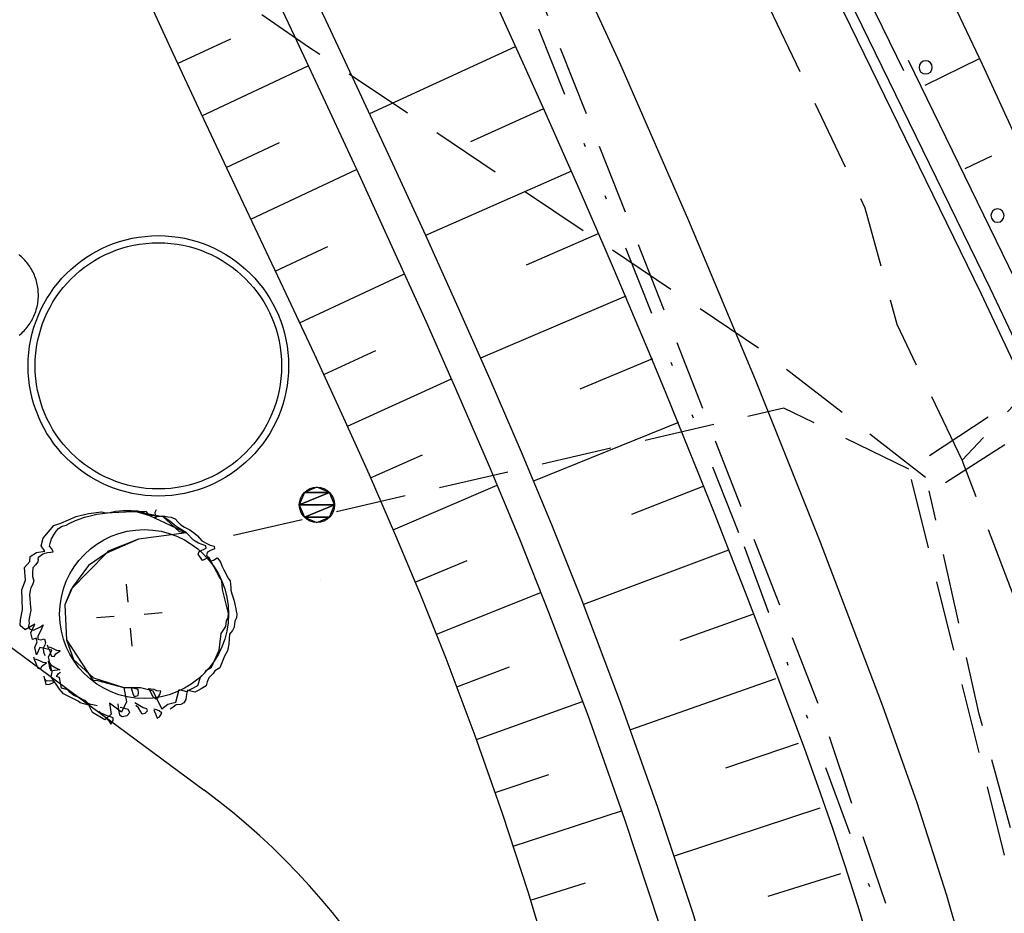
# Model space of a CAD drawing. Extents: x 446224 to 446791, y 446199 to 447379.
# Tile 105 of 113: x 446329 to 446357, y 447286 to 447311. Entities that reach past the tile are written whole.
import ezdxf

# ---------------------------------------------------------------- set-up
doc = ezdxf.new("R2010")
doc.units = 0
doc.header["$LTSCALE"] = 2
doc.header["$MEASUREMENT"] = 0
for name, pattern in [('AUSGEZOGEN', [0]), ('GESTRICH-X2', [1.5, 1, -0.5]), ('GETRENNTX3', [3.25, 1, -0.75, 0, -0.75, 0, -0.75])]:
    doc.linetypes.add(name, pattern=pattern)
for name, color, linetype in [('BOESCHG', 250, 'AUSGEZOGEN'), ('DB-Autohof', 15, 'CONTINUOUS'), ('GASLTG', 4, 'GESTRICH-X2'), ('SCHMUTZWASSER', 30, 'GESTRICH-X2'), ('STROMLTG', 4, 'AUSGEZOGEN'), ('TELEKOM', 4, 'GETRENNTX3'), ('W-LTG', 4, 'GESTRICH-X2')]:
    doc.layers.add(name, color=color, linetype=linetype)

msp = doc.modelspace()

# ---------------------------------------------------------------- linework, layer by layer
at = {"layer": 'BOESCHG'}
msp.add_lwpolyline([(446482.746, 447140.555, 0.000007), (446485.092, 447124.399, 0.000282)], format="xyb", dxfattribs=at)
at = {"layer": 'DB-Autohof', "linetype": 'Continuous'}
for p, q in [((446350.05, 447317.165), (446356.682, 447303.563)), ((446350.5, 447317.385), (446354.215, 447309.765)), ((446349.78, 447317.034), (446356.411, 447303.433)), ((446344.104, 447314.439), (446346.142, 447309.984)), ((446336.848, 447313.215), (446337.801, 447311.184)), ((446335.948, 447312.782), (446336.899, 447310.753)), ((446342.401, 447312.171), (446342.929, 447311.023)), ((446332.668, 447311.974), (446333.452, 447310.257)), ((446355.475, 447312.007), (446356.453, 447309.939)), ((446337.801, 447311.184), (446338.752, 447309.151)), ((446342.929, 447311.023), (446343.452, 447309.873)), ((446336.899, 447310.753), (446337.849, 447308.724)), ((446333.592, 447309.955), (446335.103, 447310.657)), ((446343.183, 447310.433), (446339.04, 447308.532)), ((446333.452, 447310.257), (446334.249, 447308.545)), ((446334.282, 447308.474), (446337.302, 447309.892)), ((446343.452, 447309.873), (446343.969, 447308.721)), ((446346.142, 447309.984), (446348.107, 447305.496)), ((446354.347, 447310.05), (446357.378, 447303.834)), ((446354.827, 447309.343), (446356.375, 447310.105)), ((446354.827, 447309.343), (446356.375, 447310.105)), ((446356.453, 447309.939), (446357.403, 447307.858)), ((446338.752, 447309.151), (446339.697, 447307.117)), ((446337.849, 447308.724), (446338.793, 447306.692)), ((446334.249, 447308.545), (446335.053, 447306.836)), ((446343.988, 447308.671), (446341.915, 447307.736)), ((446343.969, 447308.721), (446344.483, 447307.566)), ((446334.975, 447307.002), (446336.483, 447307.71)), ((446344.483, 447307.566), (446344.991, 447306.409)), ((446355.971, 447306.972), (446356.724, 447307.332)), ((446355.971, 447306.972), (446356.724, 447307.332)), ((446339.697, 447307.117), (446340.634, 447305.079)), ((446335.053, 447306.836), (446335.861, 447305.128)), ((446335.671, 447305.531), (446338.678, 447306.942)), ((446344.781, 447306.903), (446340.639, 447305.067)), ((446338.793, 447306.692), (446339.729, 447304.657)), ((446344.991, 447306.409), (446345.495, 447305.25)), ((446348.107, 447305.496), (446349.999, 447300.978)), ((446335.861, 447305.128), (446336.668, 447303.42)), ((446345.562, 447305.13), (446343.494, 447304.229)), ((446345.495, 447305.25), (446345.993, 447304.088)), ((446340.634, 447305.079), (446341.557, 447303.036)), ((446336.366, 447304.06), (446337.863, 447304.762)), ((446339.729, 447304.657), (446340.651, 447302.616)), ((446329.118, 447304.496), (446329.082, 447304.526)), ((446329.153, 447304.466), (446329.118, 447304.496)), ((446329.186, 447304.435), (446329.153, 447304.466)), ((446329.219, 447304.402), (446329.186, 447304.435)), ((446329.251, 447304.369), (446329.219, 447304.402)), ((446329.281, 447304.335), (446329.251, 447304.369)), ((446329.311, 447304.299), (446329.281, 447304.335)), ((446329.339, 447304.263), (446329.311, 447304.299)), ((446329.367, 447304.226), (446329.339, 447304.263)), ((446329.393, 447304.188), (446329.367, 447304.226)), ((446329.417, 447304.149), (446329.393, 447304.188)), ((446329.441, 447304.11), (446329.417, 447304.149)), ((446329.463, 447304.069), (446329.441, 447304.11)), ((446329.485, 447304.028), (446329.463, 447304.069)), ((446329.504, 447303.987), (446329.485, 447304.028)), ((446329.523, 447303.945), (446329.504, 447303.987)), ((446337.059, 447302.587), (446340.035, 447303.983)), ((446345.993, 447304.088), (446346.487, 447302.924)), ((446329.54, 447303.902), (446329.523, 447303.945)), ((446329.556, 447303.859), (446329.54, 447303.902)), ((446329.57, 447303.815), (446329.556, 447303.859)), ((446329.583, 447303.771), (446329.57, 447303.815)), ((446329.595, 447303.726), (446329.583, 447303.771)), ((446329.605, 447303.681), (446329.595, 447303.726)), ((446329.614, 447303.636), (446329.605, 447303.681)), ((446329.622, 447303.591), (446329.614, 447303.636)), ((446329.628, 447303.545), (446329.622, 447303.591)), ((446329.632, 447303.499), (446329.628, 447303.545)), ((446329.635, 447303.453), (446329.632, 447303.499)), ((446329.637, 447303.407), (446329.635, 447303.453)), ((446336.668, 447303.42), (446337.468, 447301.709)), ((446356.411, 447303.433), (446357.632, 447300.838)), ((446356.682, 447303.563), (446357.905, 447300.962)), ((446329.608, 447303.087), (446329.617, 447303.132)), ((446329.617, 447303.132), (446329.624, 447303.178)), ((446329.624, 447303.178), (446329.629, 447303.224)), ((446329.629, 447303.224), (446329.633, 447303.269)), ((446329.633, 447303.269), (446329.636, 447303.315)), ((446329.636, 447303.315), (446329.637, 447303.361)), ((446329.637, 447303.361), (446329.637, 447303.407)), ((446346.33, 447303.351), (446342.201, 447301.585)), ((446329.528, 447302.823), (446329.545, 447302.866)), ((446329.545, 447302.866), (446329.56, 447302.909)), ((446329.56, 447302.909), (446329.574, 447302.953)), ((446329.574, 447302.953), (446329.587, 447302.997)), ((446329.587, 447302.997), (446329.598, 447303.042)), ((446329.598, 447303.042), (446329.608, 447303.087)), ((446341.557, 447303.036), (446342.464, 447300.985)), ((446346.487, 447302.924), (446346.976, 447301.758)), ((446329.375, 447302.54), (446329.4, 447302.579)), ((446329.4, 447302.579), (446329.425, 447302.618)), ((446329.425, 447302.618), (446329.448, 447302.657)), ((446329.448, 447302.657), (446329.47, 447302.698)), ((446329.47, 447302.698), (446329.491, 447302.739)), ((446329.491, 447302.739), (446329.51, 447302.781)), ((446329.51, 447302.781), (446329.528, 447302.823)), ((446340.651, 447302.616), (446341.557, 447300.568)), ((446329.129, 447302.267), (446329.163, 447302.298)), ((446329.163, 447302.298), (446329.197, 447302.33)), ((446329.197, 447302.33), (446329.229, 447302.362)), ((446329.229, 447302.362), (446329.26, 447302.396)), ((446329.26, 447302.396), (446329.291, 447302.431)), ((446329.291, 447302.431), (446329.32, 447302.467)), ((446329.32, 447302.467), (446329.348, 447302.503)), ((446329.348, 447302.503), (446329.375, 447302.54)), ((446329.094, 447302.238), (446329.129, 447302.267)), ((446337.743, 447301.117), (446339.224, 447301.805)), ((446346.976, 447301.758), (446347.461, 447300.589)), ((446337.468, 447301.709), (446338.258, 447299.995)), ((446347.082, 447301.566), (446345.022, 447300.701)), ((446338.416, 447299.648), (446341.369, 447300.995)), ((446342.464, 447300.985), (446343.35, 447298.926)), ((446349.999, 447300.978), (446351.817, 447296.428)), ((446341.557, 447300.568), (446342.441, 447298.512)), ((446347.461, 447300.589), (446347.967, 447299.352)), ((446338.258, 447299.995), (446339.033, 447298.274)), ((446347.823, 447299.76), (446343.701, 447298.092)), ((446347.967, 447299.352), (446348.412, 447298.249)), ((446339.074, 447298.179), (446340.55, 447298.833)), ((446343.35, 447298.926), (446344.212, 447296.857)), ((446342.441, 447298.512), (446343.302, 447296.445)), ((446339.033, 447298.274), (446339.787, 447296.545)), ((446348.412, 447298.249), (446348.851, 447297.144)), ((446337.55, 447297.915), (446337.197, 447297.768)), ((446337.904, 447297.768), (446337.55, 447297.915)), ((446339.718, 447296.704), (446342.668, 447297.972)), ((446348.545, 447297.947), (446346.483, 447297.144)), ((446337.904, 447297.768), (446337.05, 447297.415)), ((446337.197, 447297.768), (446337.05, 447297.415)), ((446337.05, 447297.415), (446337.904, 447297.768)), ((446337.904, 447297.768), (446337.197, 447297.768)), ((446337.197, 447297.768), (446337.904, 447297.768)), ((446338.05, 447297.415), (446337.904, 447297.768)), ((446337.904, 447297.768), (446337.904, 447297.768)), ((446337.904, 447297.768), (446337.904, 447297.768)), ((446332.979, 447297.273), (446332.948, 447297.196)), ((446337.05, 447297.415), (446337.197, 447297.061)), ((446338.05, 447297.415), (446337.05, 447297.415)), ((446337.05, 447297.415), (446338.05, 447297.415)), ((446338.05, 447297.415), (446337.197, 447297.061)), ((446337.197, 447297.061), (446338.05, 447297.415)), ((446337.904, 447297.061), (446338.05, 447297.415)), ((446338.05, 447297.415), (446338.05, 447297.415)), ((446338.05, 447297.415), (446338.05, 447297.415)), ((446323.849, 447297.069), (446334.351, 447289.305)), ((446323.849, 447297.069), (446334.351, 447289.305)), ((446330.278, 447296.897), (446330.71, 447297.082)), ((446330.694, 447296.97), (446330.82, 447297.018)), ((446330.694, 447296.97), (446330.82, 447297.018)), ((446330.71, 447297.082), (446331.057, 447297.167)), ((446330.82, 447297.018), (446330.946, 447297.066)), ((446330.82, 447297.018), (446330.946, 447297.066)), ((446330.946, 447297.066), (446331.074, 447297.095)), ((446330.946, 447297.066), (446331.074, 447297.095)), ((446331.057, 447297.167), (446331.426, 447297.217)), ((446331.074, 447297.095), (446331.184, 447297.123)), ((446331.074, 447297.095), (446331.184, 447297.123)), ((446331.184, 447297.123), (446331.293, 447297.151)), ((446331.184, 447297.123), (446331.293, 447297.151)), ((446331.293, 447297.151), (446331.46, 447297.165)), ((446331.293, 447297.151), (446331.46, 447297.165)), ((446331.426, 447297.217), (446331.53, 447297.192)), ((446331.46, 447297.165), (446331.662, 447297.2)), ((446331.46, 447297.165), (446331.662, 447297.2)), ((446331.53, 447297.192), (446332.122, 447297.214)), ((446331.662, 447297.2), (446331.827, 447297.233)), ((446331.662, 447297.2), (446331.827, 447297.233)), ((446331.827, 447297.233), (446332.049, 447297.252)), ((446331.827, 447297.233), (446332.049, 447297.252)), ((446332.049, 447297.252), (446332.273, 447297.252)), ((446332.049, 447297.252), (446332.273, 447297.252)), ((446332.122, 447297.214), (446332.413, 447297.225)), ((446332.273, 447297.252), (446332.459, 447297.248)), ((446332.273, 447297.252), (446332.459, 447297.248)), ((446332.413, 447297.225), (446333.17, 447297.083)), ((446332.413, 447297.225), (446332.795, 447297.108)), ((446332.712, 447297.213), (446332.413, 447297.225)), ((446332.459, 447297.248), (446332.573, 447297.221)), ((446332.459, 447297.248), (446332.573, 447297.221)), ((446332.573, 447297.221), (446332.649, 447297.208)), ((446332.573, 447297.221), (446332.649, 447297.208)), ((446332.795, 447297.108), (446332.712, 447297.213)), ((446332.869, 447297.114), (446332.795, 447297.108)), ((446332.795, 447297.108), (446333.842, 447296.618)), ((446333.17, 447297.083), (446332.869, 447297.114)), ((446332.954, 447297.122), (446332.942, 447297.047)), ((446332.942, 447297.047), (446333.031, 447297.091)), ((446332.948, 447297.196), (446332.954, 447297.122)), ((446333.031, 447297.091), (446333.105, 447297.097)), ((446333.105, 447297.097), (446333.179, 447297.104)), ((446333.17, 447297.083), (446333.639, 447296.653)), ((446333.367, 447296.95), (446333.17, 447297.083)), ((446333.179, 447297.104), (446333.312, 447297.078)), ((446333.312, 447297.078), (446333.406, 447297.067)), ((446333.406, 447297.067), (446333.522, 447297.021)), ((446333.522, 447297.021), (446333.603, 447296.934)), ((446337.197, 447297.061), (446337.55, 447296.915)), ((446337.904, 447297.061), (446337.197, 447297.061)), ((446337.197, 447297.061), (446337.904, 447297.061)), ((446337.55, 447296.915), (446337.904, 447297.061)), ((446337.904, 447297.061), (446337.904, 447297.061)), ((446337.904, 447297.061), (446337.904, 447297.061)), ((446348.851, 447297.144), (446349.286, 447296.04)), ((446329.774, 447296.464), (446330.079, 447296.825)), ((446330.079, 447296.825), (446330.278, 447296.897)), ((446330.142, 447296.663), (446330.209, 447296.744)), ((446330.142, 447296.663), (446330.209, 447296.744)), ((446330.209, 447296.744), (446330.316, 447296.808)), ((446330.209, 447296.744), (446330.316, 447296.808)), ((446330.316, 447296.808), (446330.425, 447296.836)), ((446330.316, 447296.808), (446330.425, 447296.836)), ((446330.425, 447296.836), (446330.515, 447296.881)), ((446330.425, 447296.836), (446330.515, 447296.881)), ((446330.515, 447296.881), (446330.694, 447296.97)), ((446330.515, 447296.881), (446330.694, 447296.97)), ((446333.548, 447296.798), (446333.367, 447296.95)), ((446333.842, 447296.618), (446333.548, 447296.798)), ((446333.603, 447296.934), (446333.685, 447296.848)), ((446333.685, 447296.848), (446333.784, 447296.782)), ((446333.784, 447296.782), (446333.94, 447296.701)), ((446333.94, 447296.701), (446334.078, 447296.601)), ((446344.212, 447296.857), (446345.045, 447294.776)), ((446329.717, 447296.254), (446329.774, 447296.464)), ((446329.981, 447296.352), (446330.011, 447296.447)), ((446329.981, 447296.352), (446330.011, 447296.447)), ((446330.011, 447296.447), (446330.075, 447296.565)), ((446330.011, 447296.447), (446330.075, 447296.565)), ((446330.075, 447296.565), (446330.142, 447296.663)), ((446330.075, 447296.565), (446330.142, 447296.663)), ((446332.482, 447296.442), (446331.576, 447296.04)), ((446332.482, 447296.442), (446331.622, 447296.103)), ((446333.842, 447296.618), (446332.482, 447296.442)), ((446333.842, 447296.618), (446332.482, 447296.442)), ((446333.639, 447296.653), (446333.842, 447296.618)), ((446334.046, 447296.411), (446333.842, 447296.618)), ((446334.078, 447296.601), (446334.159, 447296.533)), ((446334.159, 447296.533), (446334.282, 447296.395)), ((446339.787, 447296.545), (446340.516, 447294.806)), ((446343.302, 447296.445), (446344.133, 447294.366)), ((446351.817, 447296.428), (446353.56, 447291.85)), ((446329.824, 447296.095), (446329.717, 447296.254)), ((446329.953, 447296.238), (446329.981, 447296.352)), ((446329.953, 447296.238), (446329.981, 447296.352)), ((446330.015, 447296.168), (446329.953, 447296.238)), ((446330.015, 447296.168), (446329.953, 447296.238)), ((446330.06, 447296.079), (446330.015, 447296.168)), ((446330.06, 447296.079), (446330.015, 447296.168)), ((446334.183, 447296.329), (446334.046, 447296.411)), ((446334.394, 447296.254), (446334.183, 447296.329)), ((446334.203, 447296.089), (446334.401, 447296.18)), ((446334.282, 447296.395), (446334.419, 447296.313)), ((446334.401, 447296.18), (446334.394, 447296.254)), ((446334.419, 447296.313), (446334.517, 447296.265)), ((446334.517, 447296.265), (446334.631, 447296.238)), ((446334.637, 447296.163), (446334.529, 447296.117)), ((446334.631, 447296.238), (446334.637, 447296.163)), ((446329.389, 447295.809), (446329.407, 447295.949)), ((446329.407, 447295.949), (446329.585, 447296.057)), ((446329.585, 447296.057), (446329.824, 447296.095)), ((446329.631, 447295.857), (446329.625, 447295.793)), ((446329.631, 447295.857), (446329.625, 447295.793)), ((446329.631, 447295.857), (446329.644, 447295.932)), ((446329.631, 447295.857), (446329.644, 447295.932)), ((446329.644, 447295.932), (446329.749, 447296.016)), ((446329.644, 447295.932), (446329.749, 447296.016)), ((446329.749, 447296.016), (446329.821, 447296.04)), ((446329.749, 447296.016), (446329.821, 447296.04)), ((446329.821, 447296.04), (446329.893, 447296.065)), ((446329.821, 447296.04), (446329.893, 447296.065)), ((446329.893, 447296.065), (446329.986, 447296.073)), ((446329.893, 447296.065), (446329.986, 447296.073)), ((446329.986, 447296.073), (446330.06, 447296.079)), ((446329.986, 447296.073), (446330.06, 447296.079)), ((446331.576, 447296.04), (446330.565, 447295.019)), ((446331.576, 447296.04), (446331.057, 447295.69)), ((446331.622, 447296.103), (446331.576, 447296.04)), ((446334.172, 447296.012), (446334.203, 447296.089)), ((446334.299, 447295.836), (446334.172, 447296.012)), ((446334.478, 447295.925), (446334.299, 447295.836)), ((446334.439, 447296.072), (446334.409, 447295.995)), ((446334.409, 447295.995), (446334.453, 447295.906)), ((446334.529, 447296.117), (446334.439, 447296.072)), ((446334.453, 447295.906), (446334.535, 447295.82)), ((446334.786, 447295.355), (446334.478, 447295.925)), ((446334.608, 447295.844), (446334.714, 447295.909)), ((446334.714, 447295.909), (446334.776, 447295.84)), ((446349.247, 447296.125), (446345.121, 447294.581)), ((446349.286, 447296.04), (446349.717, 447294.935)), ((446329.244, 447295.638), (446329.389, 447295.809)), ((446329.275, 447295.27), (446329.244, 447295.638)), ((446329.48, 447295.622), (446329.465, 447295.488)), ((446329.48, 447295.622), (446329.465, 447295.488)), ((446329.553, 447295.707), (446329.48, 447295.622)), ((446329.553, 447295.707), (446329.48, 447295.622)), ((446329.625, 447295.793), (446329.553, 447295.707)), ((446329.625, 447295.793), (446329.553, 447295.707)), ((446331.057, 447295.69), (446330.607, 447295.074)), ((446334.535, 447295.82), (446334.608, 447295.844)), ((446334.776, 447295.84), (446334.819, 447295.769)), ((446334.819, 447295.769), (446334.845, 447295.678)), ((446334.845, 447295.678), (446334.91, 447295.571)), ((446340.345, 447295.221), (446341.821, 447295.837)), ((446329.465, 447295.488), (446329.474, 447295.383)), ((446329.465, 447295.488), (446329.474, 447295.383)), ((446329.474, 447295.383), (446329.511, 447295.254)), ((446329.474, 447295.383), (446329.511, 447295.254)), ((446334.85, 447295.267), (446334.786, 447295.355)), ((446334.91, 447295.571), (446334.976, 447295.447)), ((446334.976, 447295.447), (446335.022, 447295.339)), ((446335.022, 447295.339), (446335.086, 447295.251)), ((446329.165, 447294.996), (446329.275, 447295.27)), ((446329.421, 447295.061), (446329.401, 447294.98)), ((446329.421, 447295.061), (446329.401, 447294.98)), ((446329.467, 447295.144), (446329.421, 447295.061)), ((446329.467, 447295.144), (446329.421, 447295.061)), ((446329.511, 447295.254), (446329.467, 447295.144)), ((446329.511, 447295.254), (446329.467, 447295.144)), ((446330.607, 447295.074), (446330.387, 447294.575)), ((446330.565, 447295.019), (446330.387, 447294.575)), ((446332.185, 447294.646), (446332.143, 447295.156)), ((446334.871, 447295.008), (446334.85, 447295.267)), ((446335.086, 447295.251), (446335.094, 447295.158)), ((446335.094, 447295.158), (446335.101, 447295.066)), ((446335.101, 447295.066), (446335.107, 447294.992)), ((446337.655, 447295.263), (446337.655, 447295.263)), ((446329.185, 447294.441), (446329.165, 447294.996)), ((446329.401, 447294.98), (446329.386, 447294.846)), ((446329.401, 447294.98), (446329.386, 447294.846)), ((446329.386, 447294.846), (446329.393, 447294.767)), ((446329.386, 447294.846), (446329.393, 447294.767)), ((446329.393, 447294.767), (446329.406, 447294.609)), ((446329.393, 447294.767), (446329.406, 447294.609)), ((446335.015, 447294.405), (446334.871, 447295.008)), ((446335.107, 447294.992), (446335.135, 447294.882)), ((446335.135, 447294.882), (446335.186, 447294.719)), ((446340.516, 447294.806), (446341.216, 447293.056)), ((446340.948, 447293.736), (446343.914, 447294.921)), ((446345.045, 447294.776), (446346.17, 447291.81)), ((446349.717, 447294.935), (446350.142, 447293.829)), ((446329.406, 447294.609), (446329.415, 447294.504)), ((446329.406, 447294.609), (446329.415, 447294.504)), ((446329.415, 447294.504), (446329.421, 447294.425)), ((446329.415, 447294.504), (446329.421, 447294.425)), ((446330.387, 447294.575), (446330.436, 447293.583)), ((446330.387, 447294.575), (446330.436, 447293.583)), ((446335.186, 447294.719), (446335.216, 447294.591)), ((446335.216, 447294.591), (446335.245, 447294.463)), ((446335.245, 447294.463), (446335.251, 447294.389)), ((446329.13, 447294.146), (446329.185, 447294.441)), ((446329.384, 447294.236), (446329.367, 447294.129)), ((446329.384, 447294.236), (446329.367, 447294.129)), ((446329.421, 447294.425), (446329.384, 447294.236)), ((446329.421, 447294.425), (446329.384, 447294.236)), ((446331.793, 447294.243), (446331.283, 447294.201)), ((446332.64, 447294.311), (446333.15, 447294.353)), ((446334.982, 447294.123), (446335.03, 447294.22)), ((446335.04, 447294.333), (446335.015, 447294.405)), ((446335.03, 447294.22), (446335.04, 447294.333)), ((446335.266, 447294.204), (446335.219, 447294.107)), ((446335.251, 447294.389), (446335.276, 447294.316)), ((446335.276, 447294.316), (446335.266, 447294.204)), ((446344.133, 447294.366), (446345.244, 447291.434)), ((446349.926, 447294.303), (446347.863, 447293.555)), ((446329.117, 447293.985), (446329.13, 447294.146)), ((446329.26, 447293.865), (446329.117, 447293.985)), ((446329.538, 447294.021), (446329.26, 447293.865)), ((446329.373, 447294.05), (446329.354, 447293.969)), ((446329.373, 447294.05), (446329.354, 447293.969)), ((446329.354, 447293.969), (446329.386, 447293.892)), ((446329.354, 447293.969), (446329.386, 447293.892)), ((446329.367, 447294.129), (446329.373, 447294.05)), ((446329.367, 447294.129), (446329.373, 447294.05)), ((446329.426, 447293.773), (446329.538, 447294.021)), ((446329.496, 447293.849), (446329.7, 447293.945)), ((446329.496, 447293.849), (446329.7, 447293.945)), ((446329.7, 447293.945), (446329.774, 447294.004)), ((446329.7, 447293.945), (446329.774, 447294.004)), ((446329.774, 447294.004), (446329.709, 447293.84)), ((446329.774, 447294.004), (446329.709, 447293.84)), ((446332.247, 447293.908), (446332.29, 447293.398)), ((446334.827, 447293.756), (446334.959, 447293.953)), ((446334.959, 447293.953), (446334.982, 447294.123)), ((446335.196, 447293.937), (446335.148, 447293.84)), ((446335.206, 447294.031), (446335.196, 447293.937)), ((446335.219, 447294.107), (446335.206, 447294.031)), ((446329.386, 447293.892), (446329.496, 447293.849)), ((446329.386, 447293.892), (446329.496, 447293.849)), ((446329.468, 447293.591), (446329.426, 447293.773)), ((446329.571, 447293.626), (446329.468, 447293.591)), ((446329.606, 447293.523), (446329.571, 447293.626)), ((446329.663, 447293.757), (446329.617, 447293.673)), ((446329.663, 447293.757), (446329.617, 447293.673)), ((446329.617, 447293.673), (446329.623, 447293.594)), ((446329.617, 447293.673), (446329.623, 447293.594)), ((446329.709, 447293.84), (446329.663, 447293.757)), ((446329.709, 447293.84), (446329.663, 447293.757)), ((446334.773, 447293.285), (446334.827, 447293.756)), ((446335.063, 447293.739), (446335.055, 447293.608)), ((446335.148, 447293.84), (446335.063, 447293.739)), ((446350.142, 447293.829), (446350.564, 447292.722)), ((446329.54, 447293.359), (446329.606, 447293.523)), ((446329.584, 447293.15), (446329.54, 447293.359)), ((446329.677, 447293.363), (446329.584, 447293.15)), ((446329.623, 447293.594), (446329.704, 447293.575)), ((446329.623, 447293.594), (446329.704, 447293.575)), ((446330.02, 447293.28), (446329.677, 447293.363)), ((446329.704, 447293.575), (446329.807, 447293.61)), ((446329.704, 447293.575), (446329.807, 447293.61)), ((446329.823, 447293.426), (446329.777, 447293.342)), ((446329.823, 447293.426), (446329.777, 447293.342)), ((446329.777, 447293.342), (446329.786, 447293.237)), ((446329.777, 447293.342), (446329.786, 447293.237)), ((446329.807, 447293.61), (446329.842, 447293.507)), ((446329.807, 447293.61), (446329.842, 447293.507)), ((446329.842, 447293.507), (446329.823, 447293.426)), ((446329.842, 447293.507), (446329.823, 447293.426)), ((446329.887, 447293.438), (446329.914, 447293.347)), ((446329.887, 447293.438), (446329.914, 447293.347)), ((446329.914, 447293.347), (446329.958, 447293.257)), ((446329.914, 447293.347), (446329.958, 447293.257)), ((446330.065, 447293.322), (446329.949, 447293.368)), ((446330.065, 447293.322), (446329.949, 447293.368)), ((446330.436, 447293.583), (446331.186, 447292.428)), ((446330.436, 447293.583), (446330.636, 447293.018)), ((446335.049, 447293.459), (446335.009, 447293.269)), ((446335.055, 447293.608), (446335.049, 447293.459)), ((446329.496, 447293.095), (446329.523, 447293.005)), ((446329.496, 447293.095), (446329.523, 447293.005)), ((446329.786, 447293.237), (446329.821, 447293.134)), ((446329.786, 447293.237), (446329.821, 447293.134)), ((446329.924, 447293.09), (446330.02, 447293.28)), ((446330.031, 447292.673), (446329.924, 447293.09)), ((446329.958, 447293.257), (446329.983, 447293.185)), ((446329.958, 447293.257), (446329.983, 447293.185)), ((446329.983, 447293.185), (446330.008, 447293.113)), ((446329.983, 447293.185), (446330.008, 447293.113)), ((446330.008, 447293.113), (446330.083, 447293.1)), ((446330.008, 447293.113), (446330.083, 447293.1)), ((446330.162, 447293.274), (446330.065, 447293.322)), ((446330.162, 447293.274), (446330.065, 447293.322)), ((446330.083, 447293.1), (446330.133, 447293.179)), ((446330.083, 447293.1), (446330.133, 447293.179)), ((446330.133, 447293.179), (446330.256, 447293.264)), ((446330.133, 447293.179), (446330.256, 447293.264)), ((446330.256, 447293.264), (446330.162, 447293.274)), ((446330.256, 447293.264), (446330.162, 447293.274)), ((446334.553, 447292.801), (446334.773, 447293.285)), ((446334.929, 447293.113), (446334.852, 447292.921)), ((446335.009, 447293.269), (446334.929, 447293.113)), ((446329.523, 447293.005), (446329.567, 447292.915)), ((446329.523, 447293.005), (446329.567, 447292.915)), ((446329.674, 447292.98), (446329.558, 447293.026)), ((446329.674, 447292.98), (446329.558, 447293.026)), ((446329.567, 447292.915), (446329.592, 447292.843)), ((446329.567, 447292.915), (446329.592, 447292.843)), ((446329.592, 447292.843), (446329.617, 447292.77)), ((446329.592, 447292.843), (446329.617, 447292.77)), ((446329.771, 447292.932), (446329.674, 447292.98)), ((446329.771, 447292.932), (446329.674, 447292.98)), ((446329.692, 447292.758), (446329.742, 447292.836)), ((446329.692, 447292.758), (446329.742, 447292.836)), ((446329.742, 447292.836), (446329.865, 447292.921)), ((446329.742, 447292.836), (446329.865, 447292.921)), ((446329.865, 447292.921), (446329.771, 447292.932)), ((446329.865, 447292.921), (446329.771, 447292.932)), ((446329.908, 447292.974), (446329.991, 447292.869)), ((446329.908, 447292.974), (446329.991, 447292.869)), ((446329.956, 447292.847), (446329.931, 447292.92)), ((446329.956, 447292.847), (446329.931, 447292.92)), ((446329.962, 447292.773), (446329.956, 447292.847)), ((446329.962, 447292.773), (446329.956, 447292.847)), ((446329.991, 447292.869), (446330.128, 447292.787)), ((446329.991, 447292.869), (446330.128, 447292.787)), ((446330.128, 447292.787), (446330.245, 447292.722)), ((446330.128, 447292.787), (446330.245, 447292.722)), ((446330.636, 447293.018), (446331.202, 447292.494)), ((446334.411, 447292.715), (446334.553, 447292.801)), ((446334.789, 447292.785), (446334.647, 447292.698)), ((446334.852, 447292.921), (446334.789, 447292.785)), ((446341.216, 447293.056), (446342.04, 447290.862)), ((446341.527, 447292.246), (446343.021, 447292.812)), ((446329.617, 447292.77), (446329.692, 447292.758)), ((446329.617, 447292.77), (446329.692, 447292.758)), ((446329.789, 447292.546), (446329.846, 447292.308)), ((446329.789, 447292.546), (446329.846, 447292.308)), ((446330.006, 447292.684), (446329.962, 447292.773)), ((446330.006, 447292.684), (446329.962, 447292.773)), ((446329.995, 447292.525), (446330.031, 447292.673)), ((446330.235, 447292.172), (446329.995, 447292.525)), ((446330.097, 447292.71), (446330.006, 447292.684)), ((446330.097, 447292.71), (446330.006, 447292.684)), ((446330.171, 447292.716), (446330.097, 447292.71)), ((446330.171, 447292.716), (446330.097, 447292.71)), ((446330.149, 447292.534), (446330.206, 447292.62)), ((446330.149, 447292.534), (446330.206, 447292.62)), ((446330.232, 447292.508), (446330.149, 447292.534)), ((446330.232, 447292.508), (446330.149, 447292.534)), ((446330.245, 447292.722), (446330.171, 447292.716)), ((446330.245, 447292.722), (446330.171, 447292.716)), ((446330.206, 447292.62), (446330.268, 447292.657)), ((446330.206, 447292.62), (446330.268, 447292.657)), ((446330.289, 447292.205), (446330.232, 447292.508)), ((446330.289, 447292.205), (446330.232, 447292.508)), ((446334.167, 447292.285), (446334.241, 447292.514)), ((446334.241, 447292.514), (446334.361, 447292.636)), ((446334.361, 447292.636), (446334.411, 447292.715)), ((446334.598, 447292.62), (446334.477, 447292.498)), ((446334.647, 447292.698), (446334.598, 447292.62)), ((446350.564, 447292.722), (446350.98, 447291.613)), ((446329.875, 447292.404), (446329.813, 447292.473)), ((446329.875, 447292.404), (446329.813, 447292.473)), ((446329.846, 447292.308), (446329.957, 447292.318)), ((446329.846, 447292.308), (446329.957, 447292.318)), ((446329.986, 447292.413), (446329.875, 447292.404)), ((446329.986, 447292.413), (446329.875, 447292.404)), ((446329.957, 447292.318), (446330.029, 447292.342)), ((446329.957, 447292.318), (446330.029, 447292.342)), ((446330.1, 447292.385), (446329.986, 447292.413)), ((446330.1, 447292.385), (446329.986, 447292.413)), ((446330.029, 447292.342), (446330.1, 447292.385)), ((446330.029, 447292.342), (446330.1, 447292.385)), ((446331.186, 447292.428), (446331.315, 447292.418)), ((446331.202, 447292.494), (446332.067, 447292.221)), ((446331.315, 447292.418), (446332.067, 447292.221)), ((446332.067, 447292.221), (446332.533, 447292.222)), ((446332.067, 447292.221), (446332.138, 447291.817)), ((446332.263, 447292.238), (446332.316, 447292.056)), ((446332.263, 447292.238), (446332.316, 447292.056)), ((446332.533, 447292.222), (446332.875, 447292.139)), ((446333.846, 447292.109), (446334.167, 447292.285)), ((446334.403, 447292.268), (446334.262, 447292.182)), ((446334.431, 447292.382), (446334.403, 447292.268)), ((446334.477, 447292.498), (446334.431, 447292.382)), ((446350.583, 447292.473), (446346.456, 447291.022)), ((446330.35, 447292.04), (446330.235, 447292.172)), ((446330.472, 447292.156), (446330.289, 447292.205)), ((446330.472, 447292.156), (446330.289, 447292.205)), ((446330.765, 447291.838), (446330.35, 447292.04)), ((446330.543, 447292.081), (446330.472, 447292.156)), ((446330.543, 447292.081), (446330.472, 447292.156)), ((446330.647, 447291.992), (446330.543, 447292.081)), ((446330.647, 447291.992), (446330.543, 447292.081)), ((446330.781, 447291.939), (446330.647, 447291.992)), ((446330.781, 447291.939), (446330.647, 447291.992)), ((446330.883, 447291.882), (446330.781, 447291.939)), ((446330.883, 447291.882), (446330.781, 447291.939)), ((446332.379, 447292.192), (446332.303, 447292.204)), ((446332.379, 447292.192), (446332.303, 447292.204)), ((446332.316, 447292.056), (446332.36, 447291.967)), ((446332.316, 447292.056), (446332.36, 447291.967)), ((446332.36, 447291.967), (446332.47, 447291.995)), ((446332.36, 447291.967), (446332.47, 447291.995)), ((446332.474, 447292.163), (446332.379, 447292.192)), ((446332.474, 447292.163), (446332.379, 447292.192)), ((446332.47, 447291.995), (446332.482, 447292.07)), ((446332.47, 447291.995), (446332.482, 447292.07)), ((446332.482, 447292.07), (446332.474, 447292.163)), ((446332.482, 447292.07), (446332.474, 447292.163)), ((446332.828, 447292.174), (446332.752, 447292.186)), ((446332.828, 447292.174), (446332.752, 447292.186)), ((446332.769, 447292.206), (446332.835, 447292.081)), ((446332.769, 447292.206), (446332.835, 447292.081)), ((446332.922, 447292.163), (446332.828, 447292.174)), ((446332.922, 447292.163), (446332.828, 447292.174)), ((446332.835, 447292.081), (446332.882, 447291.973)), ((446332.835, 447292.081), (446332.882, 447291.973)), ((446332.875, 447292.139), (446333.142, 447291.621)), ((446332.882, 447291.973), (446332.962, 447291.906)), ((446332.882, 447291.973), (446332.962, 447291.906)), ((446332.999, 447292.132), (446332.922, 447292.163)), ((446332.999, 447292.132), (446332.922, 447292.163)), ((446333.111, 447292.123), (446332.999, 447292.132)), ((446333.111, 447292.123), (446332.999, 447292.132)), ((446333.034, 447291.93), (446333.099, 447292.047)), ((446333.034, 447291.93), (446333.099, 447292.047)), ((446333.099, 447292.047), (446333.111, 447292.123)), ((446333.099, 447292.047), (446333.111, 447292.123)), ((446333.537, 447291.803), (446333.637, 447292.166)), ((446333.637, 447292.166), (446333.846, 447292.109)), ((446333.845, 447292.035), (446333.821, 447291.884)), ((446333.873, 447292.149), (446333.845, 447292.035)), ((446333.969, 447292.12), (446333.873, 447292.149)), ((446334.083, 447292.092), (446333.969, 447292.12)), ((446334.172, 447292.137), (446334.083, 447292.092)), ((446334.262, 447292.182), (446334.172, 447292.137)), ((446330.819, 447291.783), (446330.765, 447291.838)), ((446331.067, 447291.723), (446330.819, 447291.783)), ((446330.966, 447291.857), (446330.883, 447291.882)), ((446330.966, 447291.857), (446330.883, 447291.882)), ((446331.055, 447291.767), (446330.966, 447291.857)), ((446331.055, 447291.767), (446330.966, 447291.857)), ((446331.122, 447291.74), (446331.055, 447291.767)), ((446331.122, 447291.74), (446331.055, 447291.767)), ((446331.176, 447291.513), (446331.067, 447291.723)), ((446331.188, 447291.73), (446331.122, 447291.74)), ((446331.188, 447291.73), (446331.122, 447291.74)), ((446331.303, 447291.707), (446331.188, 447291.73)), ((446331.303, 447291.707), (446331.188, 447291.73)), ((446331.657, 447291.776), (446331.702, 447291.463)), ((446331.995, 447291.525), (446331.657, 447291.776)), ((446331.893, 447291.76), (446331.909, 447291.575)), ((446331.893, 447291.76), (446331.909, 447291.575)), ((446332.138, 447291.817), (446331.995, 447291.525)), ((446332.374, 447291.8), (446332.61, 447291.652)), ((446332.374, 447291.8), (446332.61, 447291.652)), ((446332.481, 447291.642), (446332.401, 447291.709)), ((446332.481, 447291.642), (446332.401, 447291.709)), ((446332.962, 447291.906), (446333.034, 447291.93)), ((446332.962, 447291.906), (446333.034, 447291.93)), ((446333.142, 447291.621), (446333.318, 447291.748)), ((446333.318, 447291.748), (446333.537, 447291.803)), ((446333.466, 447291.668), (446333.378, 447291.605)), ((446333.554, 447291.731), (446333.466, 447291.668)), ((446333.684, 447291.742), (446333.554, 447291.731)), ((446333.773, 447291.787), (446333.684, 447291.742)), ((446333.821, 447291.884), (446333.773, 447291.787)), ((446342.081, 447290.748), (446345.099, 447291.827)), ((446346.17, 447291.81), (446347.23, 447288.82)), ((446353.56, 447291.85), (446353.666, 447291.565)), ((446331.529, 447291.3), (446331.176, 447291.513)), ((446331.352, 447291.547), (446331.636, 447291.273)), ((446331.352, 447291.547), (446331.636, 447291.273)), ((446331.489, 447291.465), (446331.412, 447291.496)), ((446331.489, 447291.465), (446331.412, 447291.496)), ((446331.586, 447291.418), (446331.489, 447291.465)), ((446331.586, 447291.418), (446331.489, 447291.465)), ((446331.702, 447291.463), (446331.529, 447291.3)), ((446331.682, 447291.389), (446331.586, 447291.418)), ((446331.682, 447291.389), (446331.586, 447291.418)), ((446331.759, 447291.358), (446331.682, 447291.389)), ((446331.759, 447291.358), (446331.682, 447291.389)), ((446331.909, 447291.575), (446331.938, 447291.447)), ((446331.909, 447291.575), (446331.938, 447291.447)), ((446331.938, 447291.447), (446332.017, 447291.398)), ((446331.938, 447291.447), (446332.017, 447291.398)), ((446332.091, 447291.628), (446331.958, 447291.654)), ((446332.091, 447291.628), (446331.958, 447291.654)), ((446332.017, 447291.398), (446332.163, 447291.429)), ((446332.017, 447291.398), (446332.163, 447291.429)), ((446332.186, 447291.598), (446332.091, 447291.628)), ((446332.186, 447291.598), (446332.091, 447291.628)), ((446332.163, 447291.429), (446332.231, 447291.509)), ((446332.163, 447291.429), (446332.231, 447291.509)), ((446332.231, 447291.509), (446332.186, 447291.598)), ((446332.231, 447291.509), (446332.186, 447291.598)), ((446332.546, 447291.535), (446332.481, 447291.642)), ((446332.546, 447291.535), (446332.481, 447291.642)), ((446332.589, 447291.464), (446332.546, 447291.535)), ((446332.589, 447291.464), (446332.546, 447291.535)), ((446332.661, 447291.489), (446332.589, 447291.464)), ((446332.661, 447291.489), (446332.589, 447291.464)), ((446332.61, 447291.652), (446332.706, 447291.623)), ((446332.61, 447291.652), (446332.706, 447291.623)), ((446332.73, 447291.551), (446332.661, 447291.489)), ((446332.73, 447291.551), (446332.661, 447291.489)), ((446332.706, 447291.623), (446332.73, 447291.551)), ((446332.706, 447291.623), (446332.73, 447291.551)), ((446332.988, 447291.591), (446332.913, 447291.603)), ((446332.988, 447291.591), (446332.913, 447291.603)), ((446332.914, 447291.585), (446332.983, 447291.423)), ((446332.914, 447291.585), (446332.983, 447291.423)), ((446332.983, 447291.423), (446333.008, 447291.35)), ((446332.983, 447291.423), (446333.008, 447291.35)), ((446333.065, 447291.56), (446332.988, 447291.591)), ((446333.065, 447291.56), (446332.988, 447291.591)), ((446333.008, 447291.35), (446333.079, 447291.393)), ((446333.008, 447291.35), (446333.079, 447291.393)), ((446333.145, 447291.492), (446333.065, 447291.56)), ((446333.145, 447291.492), (446333.065, 447291.56)), ((446333.079, 447291.393), (446333.145, 447291.492)), ((446333.079, 447291.393), (446333.145, 447291.492)), ((446345.244, 447291.434), (446346.292, 447288.477)), ((446350.98, 447291.613), (446351.392, 447290.505)), ((446353.666, 447291.565), (446354.59, 447288.956)), ((446331.636, 447291.273), (446331.699, 447291.185)), ((446331.636, 447291.273), (446331.699, 447291.185)), ((446331.699, 447291.185), (446331.765, 447291.284)), ((446331.699, 447291.185), (446331.765, 447291.284)), ((446331.765, 447291.284), (446331.759, 447291.358)), ((446331.765, 447291.284), (446331.759, 447291.358)), ((446342.04, 447290.862), (446342.814, 447288.65)), ((446351.219, 447290.635), (446349.154, 447289.932)), ((446351.392, 447290.505), (446351.793, 447289.395)), ((446342.614, 447289.235), (446344.138, 447289.755)), ((446351.793, 447289.395), (446352.179, 447288.28)), ((446354.59, 447288.956), (446355.437, 447286.321)), ((446342.814, 447288.65), (446343.541, 447286.421)), ((446343.126, 447287.709), (446346.207, 447288.722)), ((446347.23, 447288.82), (446348.227, 447285.807)), ((446351.835, 447288.791), (446347.698, 447287.429)), ((446346.292, 447288.477), (446347.278, 447285.498)), ((446352.179, 447288.28), (446352.551, 447287.161)), ((446352.43, 447286.932), (446350.357, 447286.28)), ((446352.551, 447287.161), (446352.909, 447286.037)), ((446343.618, 447286.176), (446345.176, 447286.67)), ((446343.541, 447286.421), (446344.226, 447284.176)), ((446355.437, 447286.321), (446356.208, 447283.663)), ((446348.227, 447285.807), (446349.16, 447282.773)), ((446352.909, 447286.037), (446353.252, 447284.908))]:
    msp.add_line(p, q, dxfattribs=at)
for centre, radius in [((446333.045, 447301.366), 3.7), ((446333.045, 447301.366), 3.5), ((446337.55, 447297.415), 0.5), ((446332.64, 447294.311), 2.4)]:
    msp.add_circle(centre, radius, dxfattribs=at)
for centre, radius, start, end in [((446354.845, 447309.849), 0.188, 0, 180), ((446354.845, 447309.849), 0.188, 180, 0), ((446356.888, 447305.636), 0.188, 0, 180), ((446356.888, 447305.636), 0.188, 180, 0), ((446322.461, 447273.222), 20, 7.4069, 53.5257)]:
    msp.add_arc(centre, radius, start, end, dxfattribs=at)
at = {"layer": 'GASLTG', "flags": 128}
for points in [[(446355.882, 447298.682), (446354.032, 447302.542), (446353.13, 447305.846), (446347.04, 447318.601), (446342.403, 447329.112), (446340.557, 447331.841), (446337.827, 447333.763), (446330.636, 447333.955), (446323.715, 447333.148), (446316.332, 447332.891)], [(446330.167, 447148.69), (446359.242, 447150.877), (446363.926, 447152.185), (446366.494, 447153.615), (446369.74, 447156.745), (446373.832, 447161.04), (446374.883, 447163.759), (446375.832, 447168.64), (446375.246, 447177.367), (446372.103, 447202.39), (446370.802, 447213.009), (446368.323, 447229.747), (446363.895, 447260.039), (446361.858, 447276.74), (446359.807, 447286.872), (446358.511, 447291.755), (446355.882, 447298.682), (446358.859, 447301.853)]]:
    msp.add_lwpolyline(points, dxfattribs=at)
at = {"layer": 'SCHMUTZWASSER', "flags": 128}
for points in [[(446229.127, 447138.266), (446254.143, 447140.56), (446280.123, 447144.368), (446303.744, 447145.791), (446365.595, 447150.552), (446376.244, 447165.49), (446369.48, 447214.274), (446362.862, 447264.154), (446354.37, 447298.428), (446361.012, 447302.811)], [(446354.37, 447298.428), (446350.817, 447300.161), (446334.417, 447296.363)]]:
    msp.add_lwpolyline(points, dxfattribs=at)
at = {"layer": 'STROMLTG', "linetype": 'GESTRICH-X2', "flags": 128}
msp.add_lwpolyline([(446351.818, 447143.228), (446359.294, 447157.432), (446359.912, 447158.852), (446363.743, 447160.273), (446365.905, 447162.311), (446367.574, 447166.139), (446367.821, 447173.303), (446367.883, 447183.493), (446367.708, 447192.925), (446366.786, 447206.853), (446364.766, 447221.572), (446361.599, 447245.209), (446357.961, 447269.442), (446355.662, 447280.319), (446351.784, 447291.788), (446347.173, 447303.572), (446339.177, 447323.76), (446337.495, 447327.282), (446333.707, 447333.873)], dxfattribs=at)
at = {"layer": 'TELEKOM'}
for p, q in [((446337.087, 447327.288), (446343.843, 447310.945)), ((446343.843, 447310.945), (446349.688, 447296.235)), ((446349.688, 447296.235), (446353.625, 447285.536))]:
    msp.add_line(p, q, dxfattribs=at)
at = {"layer": 'W-LTG', "flags": 128}
for points in [[(446354.84, 447298.193), (446350.209, 447301.796), (446337.337, 447310.409), (446332.987, 447313.407), (446329.303, 447311.972), (446326.844, 447311.181)], [(446354.84, 447298.193), (446350.209, 447301.796), (446337.337, 447310.409), (446332.987, 447313.407), (446329.303, 447311.972), (446326.844, 447311.181)], [(446355.406, 447298.052), (446362.189, 447302.398)], [(446355.406, 447298.052), (446362.189, 447302.398)], [(446228.383, 447140.216), (446240.03, 447141.147), (446245.607, 447141.522), (446252.593, 447142.147), (446265.454, 447143.431), (446274.511, 447144.666), (446279.34, 447145.306), (446291.291, 447145.976), (446311.693, 447147.316), (446329.461, 447148.484), (446352.315, 447149.728), (446363.449, 447150.534), (446364.494, 447150.534), (446367.077, 447154.191), (446373.067, 447162.383), (446374.555, 447164.449), (446374.909, 447165.353), (446374.614, 447169.835), (446372.271, 447186.481), (446370.309, 447203.623), (446368.81, 447215.751), (446366.683, 447232.887), (446365.347, 447242.97), (446363.846, 447257.677), (446363.116, 447263.58), (446362.147, 447266.71), (446359.936, 447278.415), (446356.369, 447291.47), (446354.944, 447297.816)], [(446228.383, 447140.216), (446240.03, 447141.147), (446245.607, 447141.522), (446252.593, 447142.147), (446265.454, 447143.431), (446274.511, 447144.666), (446279.34, 447145.306), (446291.291, 447145.976), (446311.693, 447147.316), (446329.461, 447148.484), (446352.315, 447149.728), (446363.449, 447150.534), (446364.494, 447150.534), (446367.077, 447154.191), (446373.067, 447162.383), (446374.555, 447164.449), (446374.909, 447165.353), (446374.614, 447169.835), (446372.271, 447186.481), (446370.309, 447203.623), (446368.81, 447215.751), (446366.683, 447232.887), (446365.347, 447242.97), (446363.846, 447257.677), (446363.116, 447263.58), (446362.147, 447266.71), (446359.936, 447278.415), (446356.369, 447291.47), (446354.944, 447297.816)]]:
    msp.add_lwpolyline(points, dxfattribs=at)

doc.saveas('drawing.dxf')
